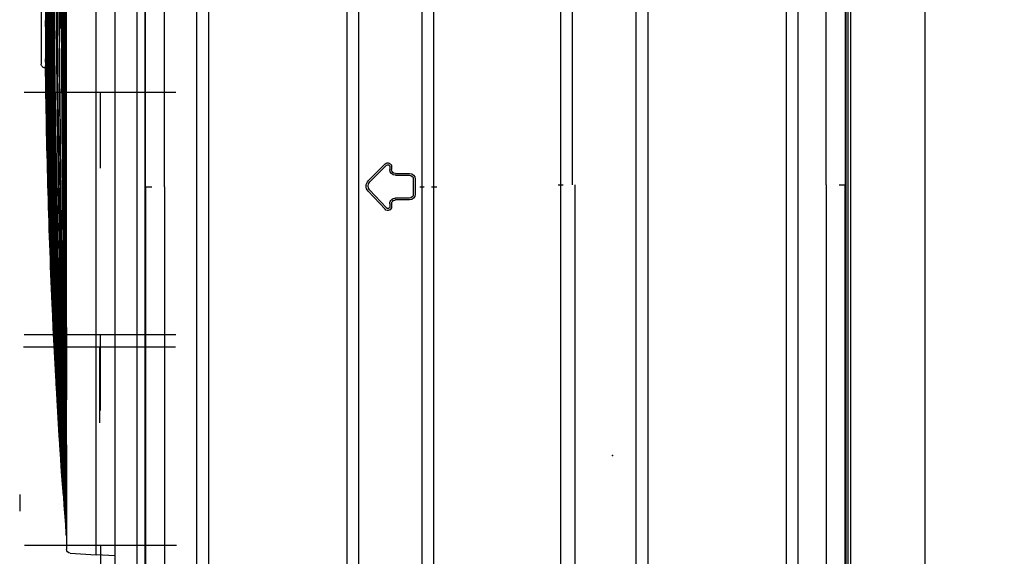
# Model space of a CAD drawing. Header units: millimetres. Extents: x 22250 to 51280, y -5012 to 7692.
# Tile 10 of 182: x 31043 to 31095, y -66 to -37. Entities that reach past the tile are written whole.
import ezdxf
from ezdxf import colors
from ezdxf.entities.mleader import LeaderData, LeaderLine
from ezdxf.math import Vec2, Vec3

# ---------------------------------------------------------------- set-up
doc = ezdxf.new("R2010")
doc.units = ezdxf.units.MM
doc.linetypes.add('CENTER', pattern=[50.8, 31.75, -6.35, 6.35, -6.35])
doc.layers.add('E_Gniazda', color=1, linetype='Continuous')
doc.layers.add('E_podklad', color=252, linetype='Continuous')
doc.styles.get("Standard").update_dxf_attribs({"font": 'arial.ttf'})

# ---------------------------------------------------------------- blocks, each defined once
blk = doc.blocks.new('A$C557f46fc')
at = {"linetype": 'Continuous'}
for p, q in [((221.6, 122.34), (41.44, 122.34)), ((47.89, 122.81), (186.89, 122.81)), ((48.76, 122.51), (186.59, 122.51)), ((47.98, 122.26), (131.42, 122.26)), ((131.42, 121.6), (131.42, 122.27)), ((215.06, 122.26), (131.42, 122.26)), ((63.27, 117.25), (199.76, 117.25)), ((199.76, 116.05), (63.27, 116.05)), ((67.22, 101.45), (195.82, 101.45)), ((195.82, 100.25), (67.22, 100.25)), ((131.42, 93.52), (63.69, 93.52)), ((131.42, 93.77), (199.35, 93.77)), ((131.42, 92.32), (63.69, 92.32)), ((131.42, 92.01), (131.42, 92.55)), ((199.35, 92.32), (131.42, 92.32)), ((131.62, 78.92), (63.69, 78.92)), ((131.62, 78.7), (131.62, 79.24)), ((199.35, 78.92), (131.62, 78.92)), ((131.62, 77.47), (131.62, 77.9)), ((131.62, 77.72), (63.69, 77.72)), ((130.44, 76.76), (130.45, 76.75)), ((130.82, 76.97), (132.42, 76.97)), ((130.82, 76.77), (132.42, 76.77)), ((199.35, 77.72), (131.62, 77.72)), ((132.79, 76.75), (132.8, 76.76)), ((130.22, 74.89), (130.22, 76.37)), ((130.42, 74.89), (130.42, 76.37)), ((132.82, 76.37), (132.82, 74.89)), ((133.02, 76.37), (133.02, 74.89)), ((130.98, 72.04), (129.23, 73.81)), ((131.12, 72.18), (129.37, 73.95)), ((129.51, 74.49), (129.82, 74.49)), ((129.51, 74.29), (129.82, 74.29)), ((130.14, 74.57), (130.15, 74.56)), ((133.86, 73.95), (131.96, 72.16)), ((134, 73.8), (132.09, 72.02)), ((133.09, 74.56), (133.09, 74.57)), ((133.42, 74.49), (133.73, 74.49)), ((133.42, 74.29), (133.73, 74.29)), ((134.04, 74.22), (134.03, 74.21)), ((131.53, 71.86), (131.53, 71.87)), ((67.22, 70.99), (195.82, 70.99)), ((195.82, 69.79), (67.22, 69.79)), ((63.27, 55.19), (199.76, 55.19)), ((199.76, 53.99), (63.27, 53.99)), ((51.27, 48.49), (211.77, 48.49)), ((131.62, 48.57), (54.57, 48.57)), ((131.62, 48.57), (208.52, 48.57)), ((173.37, 47.68), (49.12, 47.68)), ((173.67, 45.38), (48.05, 45.38)), ((170.48, 45.38), (170.38, 43.38)), ((160.16, 43.38), (60.14, 43.38)), ((170.38, 43.38), (160.16, 43.38)), ((170.19, 40.63), (170.38, 43.38)), ((160.16, 40.26), (60.14, 40.26)), ((160.16, 40.26), (169.79, 40.26)), ((163.59, 40.26), (163.59, 40.26)), ((164.01, 35.32), (165.76, 35.32))]:
    blk.add_line(p, q, dxfattribs=at)
at = {"linetype": 'CENTER'}
for p, q in [((169.36, 35.84), (169.36, 51.84)), ((121.66, 35.78), (121.66, 51.78)), ((147.16, 35.78), (147.16, 51.78)), ((148.46, 35.72), (148.46, 51.72)), ((121.66, 43.78), (129.66, 43.78)), ((147.16, 43.78), (155.16, 43.78)), ((148.46, 43.72), (156.46, 43.72)), ((169.36, 43.84), (177.36, 43.84))]:
    blk.add_line(p, q, dxfattribs=at)
at = {"linetype": 'Continuous', "extrusion": (0, 0, -1)}
for centre, radius, start, end in [((-130.82, 76.37), 0.6, 0, 90), ((-130.82, 76.37), 0.4, 0, 90), ((-132.42, 76.37), 0.6, 90, 180), ((-132.42, 76.37), 0.4, 90, 180), ((-129.82, 74.89), 0.4, 180, 270), ((-129.82, 74.89), 0.6, 180, 270), ((-133.42, 74.89), 0.6, 270, 0), ((-133.42, 74.89), 0.4, 270, 0), ((-129.51, 74.09), 0.4, 315.3579, 90), ((-129.51, 74.09), 0.2, 315.3579, 90), ((-133.73, 74.09), 0.4, 90, 226.9465), ((-133.73, 74.09), 0.2, 90, 226.9465), ((-131.55, 72.6), 0.8, 226.9465, 315.3579), ((-131.55, 72.6), 0.6, 226.9465, 315.3579), ((-169.79, 40.66), 0.4, 184, 270)]:
    blk.add_arc(centre, radius, start, end, dxfattribs=at)
at = {"linetype": 'Continuous'}
for points, degree in [([(131.42, 120.25), (48.13, 120.25)], 1), ([(131.42, 120.25), (159.25, 120.25), (187.08, 120.25), (214.91, 120.25)], 3), ([(131.62, 50.58), (104.93, 50.58), (78.25, 50.58), (51.56, 50.58)], 3), ([(131.62, 50.58), (158.24, 50.58), (184.86, 50.58), (211.48, 50.58)], 3), ([(110.15, 39.68), (129.27, 39.76), (148.38, 39.94), (167.5, 40.26)], 3), ([(110.15, 39.8), (111.8, 39.81), (113.45, 39.81), (115.1, 39.82)], 3), ([(110.15, 39.57), (111.76, 39.58), (113.36, 39.58), (114.96, 39.59)], 3), ([(137.9, 39.85), (139.44, 39.87), (140.99, 39.89), (142.54, 39.91)], 3), ([(138.63, 39.78), (143.4, 39.85), (148.16, 39.94), (152.93, 40.03)], 3), ([(158.79, 40.24), (159.99, 40.24), (161.2, 40.25), (162.41, 40.26)], 3), ([(159.06, 39.63), (162.1, 39.81), (165.14, 40.01), (168.18, 40.23)], 3), ([(168.31, 40.24), (168.22, 40.23), (168.13, 40.23), (168.04, 40.22)], 3), ([(168.31, 40.24), (168.22, 40.24), (168.13, 40.23), (168.04, 40.22)], 3), ([(168.31, 40.24), (168.22, 40.24), (168.13, 40.23), (168.04, 40.22)], 3), ([(168.31, 40.24), (168.22, 40.24), (168.13, 40.23), (168.04, 40.23)], 3), ([(168.05, 40.23), (168.14, 40.24), (168.23, 40.24), (168.32, 40.25)], 3), ([(168.32, 40.25), (168.23, 40.24), (168.14, 40.24), (168.05, 40.23)], 3), ([(168.31, 40.25), (168.22, 40.25), (168.14, 40.24), (168.05, 40.24)], 3), ([(168.36, 40.24), (168.27, 40.23), (168.18, 40.23), (168.09, 40.22)], 3), ([(168.18, 40.25), (168.18, 40.25), (168.18, 40.25)], 2), ([(168.18, 40.23), (168.18, 40.23), (168.18, 40.23)], 2), ([(168.18, 40.23), (168.18, 40.23), (168.18, 40.23)], 2), ([(123.26, 38.75), (118.89, 38.67), (114.52, 38.61), (110.15, 38.57)], 3), ([(136.07, 38.52), (128.77, 38.27), (121.46, 38.12), (114.15, 38.05)], 3), ([(136.69, 38.51), (130.06, 38.28), (123.43, 38.13), (116.79, 38.06)], 3), ([(119.68, 38.18), (116.5, 38.13), (113.33, 38.1), (110.15, 38.08)], 3), ([(118.12, 38.13), (115.46, 38.09), (112.81, 38.06), (110.15, 38.05)], 3), ([(114.33, 38.05), (114.27, 38.05), (114.21, 38.05), (114.15, 38.05)], 3), ([(114.33, 38.05), (117.19, 38.08), (120.06, 38.12), (122.92, 38.17)], 3), ([(116.87, 38.06), (116.85, 38.06), (116.82, 38.06), (116.79, 38.06)], 3), ([(116.87, 38.06), (119.55, 38.09), (122.23, 38.13), (124.91, 38.18)], 3), ([(118.21, 38.05), (118.19, 38.05), (118.18, 38.05), (118.16, 38.05)], 3), ([(118.91, 38.04), (118.9, 38.04), (118.9, 38.04), (118.89, 38.04)], 3), ([(119.12, 38.03), (119.75, 38.04), (120.38, 38.05), (121, 38.06)], 3), ([(119.12, 38.03), (119.12, 37.98)], 1), ([(119.12, 38.03), (119.12, 38.03), (119.12, 38.03), (119.12, 38.03)], 3), ([(119.2, 38.14), (122.3, 38.19), (125.41, 38.25), (128.51, 38.33)], 3)]:
    blk.add_open_spline(points, degree=degree, dxfattribs=at)
blk.add_rational_spline([(131.62, 48.56), (131.62, 48.57), (131.62, 49.23)], [1, 0.797789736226, 1], degree=2, dxfattribs=at)
for points, knots in [([(110.15, 38.83), (119.95, 38.91), (129.76, 39.07), (149.14, 39.54), (158.73, 39.85), (168.32, 40.26)], [0, 0, 0, 0, 0.505409, 0.505409, 1, 1, 1, 1]), ([(110.15, 39.13), (119.95, 39.2), (129.75, 39.33), (149.11, 39.7), (158.67, 39.94), (168.23, 40.26)], [0, 0, 0, 0, 0.506209, 0.506209, 1, 1, 1, 1]), ([(110.15, 39.23), (119.95, 39.3), (129.75, 39.42), (149.11, 39.76), (158.67, 39.97), (168.23, 40.26)], [0, 0, 0, 0, 0.506209, 0.506209, 1, 1, 1, 1]), ([(110.15, 39.45), (115.82, 39.48), (121.48, 39.53), (132.81, 39.65), (138.48, 39.72), (149.81, 39.89), (155.48, 39.99), (163.41, 40.15), (165.68, 40.2), (167.95, 40.26)], [0, 0, 0, 0, 0.294057, 0.294057, 0.58814, 0.58814, 0.882227, 0.882227, 1, 1, 1, 1]), ([(167.87, 40.26), (162.79, 40.14), (157.71, 40.03), (147.12, 39.85), (141.61, 39.76), (130.59, 39.62), (125.08, 39.57), (116.43, 39.5), (113.29, 39.48), (110.15, 39.46)], [0, 0, 0, 0, 0.264103, 0.264103, 0.550513, 0.550513, 0.836923, 0.836923, 1, 1, 1, 1]), ([(110.15, 39.92), (115.8, 39.94), (121.44, 39.96), (129.91, 39.99), (132.73, 40.01), (141.2, 40.05), (146.84, 40.09), (157.2, 40.17), (161.91, 40.21), (166.63, 40.26)], [0, 0, 0, 0, 0.299848, 0.299848, 0.449777, 0.449777, 0.749636, 0.749636, 1, 1, 1, 1]), ([(166.64, 40.26), (162.15, 40.21), (157.66, 40.17), (150.5, 40.12), (147.84, 40.1), (139.84, 40.05), (134.52, 40.02), (123.86, 39.97), (118.53, 39.95), (112.18, 39.93), (111.17, 39.93), (110.15, 39.93)], [0, 0, 0, 0, 0.238571, 0.238571, 0.380065, 0.380065, 0.663055, 0.663055, 0.946044, 0.946044, 1, 1, 1, 1]), ([(162.26, 40.26), (156.77, 40.22), (151.28, 40.2), (143.85, 40.17), (141.9, 40.16), (136.06, 40.13), (132.17, 40.12), (124.38, 40.1), (120.49, 40.09), (114.45, 40.08), (112.3, 40.07), (110.15, 40.07)], [0, 0, 0, 0, 0.31601, 0.31601, 0.42808, 0.42808, 0.652219, 0.652219, 0.876357, 0.876357, 1, 1, 1, 1]), ([(110.15, 38.3), (119.96, 38.38), (129.76, 38.59), (149.15, 39.23), (158.74, 39.66), (168.31, 40.25)], [0, 0, 0, 0, 0.505401, 0.505401, 1, 1, 1, 1]), ([(168.31, 40.25), (158.74, 39.66), (149.15, 39.23), (129.76, 38.59), (119.96, 38.39), (110.15, 38.3)], [0, 0, 0, 0, 0.494599, 0.494599, 1, 1, 1, 1]), ([(110.15, 38.36), (119.96, 38.45), (129.76, 38.65), (149.15, 39.27), (158.74, 39.68), (168.32, 40.25)], [0, 0, 0, 0, 0.505401, 0.505401, 1, 1, 1, 1]), ([(168.32, 40.25), (158.74, 39.68), (149.15, 39.27), (129.76, 38.65), (119.96, 38.45), (110.15, 38.36)], [0, 0, 0, 0, 0.494599, 0.494599, 1, 1, 1, 1]), ([(110.15, 38.42), (119.96, 38.51), (129.76, 38.71), (149.15, 39.31), (158.74, 39.71), (168.32, 40.25)], [0, 0, 0, 0, 0.505401, 0.505401, 1, 1, 1, 1]), ([(168.32, 40.25), (158.74, 39.71), (149.15, 39.31), (129.76, 38.71), (119.96, 38.52), (110.15, 38.42)], [0, 0, 0, 0, 0.494599, 0.494599, 1, 1, 1, 1]), ([(110.15, 38.57), (119.96, 38.66), (129.76, 38.84), (149.14, 39.4), (158.73, 39.76), (168.31, 40.25)], [0, 0, 0, 0, 0.505465, 0.505465, 1, 1, 1, 1]), ([(168.29, 40.25), (158.72, 39.79), (149.14, 39.45), (129.76, 38.92), (119.96, 38.74), (110.15, 38.65)], [0, 0, 0, 0, 0.494375, 0.494375, 1, 1, 1, 1]), ([(110.15, 38.74), (119.95, 38.82), (129.76, 38.99), (149.1, 39.49), (158.64, 39.82), (168.18, 40.25)], [0, 0, 0, 0, 0.506586, 0.506586, 1, 1, 1, 1]), ([(110.15, 38.92), (119.95, 39), (129.75, 39.15), (149.05, 39.59), (158.55, 39.87), (168.05, 40.25)], [0, 0, 0, 0, 0.507767, 0.507767, 1, 1, 1, 1]), ([(168.05, 40.25), (158.55, 39.88), (149.05, 39.59), (129.75, 39.16), (119.95, 39.01), (110.15, 38.93)], [0, 0, 0, 0, 0.492233, 0.492233, 1, 1, 1, 1]), ([(167.08, 40.25), (161.01, 40.18), (154.94, 40.11), (145.5, 40.02), (142.12, 39.99), (131.98, 39.91), (125.22, 39.87), (115.69, 39.83), (112.92, 39.82), (110.15, 39.81)], [0, 0, 0, 0, 0.319801, 0.319801, 0.497905, 0.497905, 0.854114, 0.854114, 1, 1, 1, 1]), ([(110.15, 40.18), (119.99, 40.19), (129.82, 40.2), (144.45, 40.23), (149.25, 40.24), (154.05, 40.25)], [0, 0, 0, 0, 0.672022, 0.672022, 1, 1, 1, 1]), ([(110.15, 38.11), (119.96, 38.18), (129.76, 38.39), (149.15, 39.09), (158.74, 39.57), (168.31, 40.24)], [0, 0, 0, 0, 0.505401, 0.505401, 1, 1, 1, 1]), ([(110.15, 38.15), (119.96, 38.22), (129.76, 38.43), (149.15, 39.12), (158.74, 39.59), (168.31, 40.24)], [0, 0, 0, 0, 0.505401, 0.505401, 1, 1, 1, 1]), ([(110.15, 38.19), (119.96, 38.27), (129.76, 38.48), (149.15, 39.15), (158.74, 39.61), (168.31, 40.24)], [0, 0, 0, 0, 0.505401, 0.505401, 1, 1, 1, 1]), ([(110.15, 38.24), (119.96, 38.32), (129.76, 38.53), (149.15, 39.19), (158.74, 39.64), (168.31, 40.24)], [0, 0, 0, 0, 0.505401, 0.505401, 1, 1, 1, 1]), ([(110.15, 38.65), (119.96, 38.74), (129.76, 38.92), (149.07, 39.44), (158.57, 39.78), (168.08, 40.24)], [0, 0, 0, 0, 0.507485, 0.507485, 1, 1, 1, 1]), ([(168.05, 40.24), (158.55, 39.84), (149.05, 39.54), (129.76, 39.08), (119.95, 38.92), (110.15, 38.83)], [0, 0, 0, 0, 0.492233, 0.492233, 1, 1, 1, 1]), ([(110.15, 40.06), (118.57, 40.08), (126.99, 40.1), (136.49, 40.13), (137.56, 40.14), (138.63, 40.14)], [0, 0, 0, 0, 0.886937, 0.886937, 1, 1, 1, 1]), ([(110.15, 38.49), (119.96, 38.58), (129.76, 38.78), (146.95, 39.29), (154.33, 39.56), (161.72, 39.92)], [0, 0, 0, 0, 0.570136, 0.570136, 1, 1, 1, 1]), ([(160.55, 39.86), (153.56, 39.54), (146.56, 39.28), (129.76, 38.78), (119.96, 38.59), (110.15, 38.5)], [0, 0, 0, 0, 0.416676, 0.416676, 1, 1, 1, 1]), ([(159.54, 39.68), (152.88, 39.29), (146.22, 38.98), (129.76, 38.39), (119.96, 38.18), (110.15, 38.11)], [0, 0, 0, 0, 0.40464, 0.40464, 1, 1, 1, 1]), ([(155.14, 39.46), (149.95, 39.19), (144.76, 38.97), (129.76, 38.44), (119.96, 38.22), (110.15, 38.15)], [0, 0, 0, 0, 0.346419, 0.346419, 1, 1, 1, 1]), ([(154.28, 39.44), (149.38, 39.2), (144.47, 38.99), (129.76, 38.48), (119.96, 38.27), (110.15, 38.19)], [0, 0, 0, 0, 0.333694, 0.333694, 1, 1, 1, 1]), ([(162.98, 39.84), (156.52, 39.38), (150.05, 39.03), (135.11, 38.39), (126.64, 38.16), (118.16, 38.05)], [0, 0, 0, 0, 0.433408, 0.433408, 1, 1, 1, 1]), ([(118.21, 38.05), (126.67, 38.16), (135.14, 38.39), (150.06, 39.03), (156.52, 39.38), (162.97, 39.84)], [0, 0, 0, 0, 0.566773, 0.566773, 1, 1, 1, 1]), ([(164.17, 39.92), (157.43, 39.42), (150.69, 39.04), (135.59, 38.38), (127.24, 38.15), (118.89, 38.04)], [0, 0, 0, 0, 0.447256, 0.447256, 1, 1, 1, 1]), ([(118.91, 38.04), (127.26, 38.15), (135.6, 38.38), (151.16, 39.06), (158.37, 39.47), (165.58, 40.02)], [0, 0, 0, 0, 0.536112, 0.536112, 1, 1, 1, 1]), ([(144.28, 38.74), (145.14, 38.77), (148.45, 38.93), (156.24, 39.34), (163.16, 39.82), (167.64, 40.18)], [0, 0, 0, 0, 0.110637, 0.424462, 1, 1, 1, 1]), ([(154.88, 40.11), (157.66, 40.14), (160.43, 40.17), (164.57, 40.22), (165.94, 40.24), (167.31, 40.26)], [0, 0, 0, 0, 0.670073, 0.670073, 1, 1, 1, 1]), ([(163.6, 40.26), (163.58, 40.26), (163.6, 40.26), (163.71, 40.26), (163.85, 40.26), (164.23, 40.26), (164.47, 40.26), (164.72, 40.26)], [0, 0, 0, 0, 0.244899, 0.244899, 0.62245, 0.62245, 1, 1, 1, 1]), ([(118.62, 38.16), (125.61, 38.27), (132.59, 38.45), (143.99, 38.87), (148.41, 39.06), (152.82, 39.29)], [0, 0, 0, 0, 0.612154, 0.612154, 1, 1, 1, 1]), ([(130.81, 38.39), (133.73, 38.47), (136.65, 38.56), (144.12, 38.84), (148.67, 39.04), (153.22, 39.28)], [0, 0, 0, 0, 0.390602, 0.390602, 1, 1, 1, 1]), ([(110.15, 37.59), (111.27, 37.59), (112.4, 37.59), (114.46, 37.59), (115.42, 37.59), (116.61, 37.59), (116.97, 37.59), (117.59, 37.59), (117.85, 37.59), (118.5, 37.59), (118.72, 37.59), (118.72, 37.59)], [0, 0, 0, 0, 0.25, 0.25, 0.5, 0.5, 0.625, 0.625, 0.75, 0.75, 1, 1, 1, 1]), ([(119.12, 37.98), (119.12, 37.96), (119.12, 37.93), (119.1, 37.86), (119.09, 37.82), (119.04, 37.74), (119.01, 37.71), (118.94, 37.65), (118.9, 37.63), (118.81, 37.6), (118.77, 37.59), (118.72, 37.59)], [0, 0, 0, 0, 0.120665, 0.120665, 0.340499, 0.340499, 0.560332, 0.560332, 0.780166, 0.780166, 1, 1, 1, 1])]:
    blk.add_open_spline(points, degree=3, knots=knots, dxfattribs=at)
blk.add_point((159.92, 97.76), dxfattribs=at)

msp = doc.modelspace()

# ---------------------------------------------------------------- linework, layer by layer
at = {"layer": 'E_podklad', "ltscale": 2}
msp.add_line((31090.63, 71.375), (31090.63, -886.625), dxfattribs=at)

# ---------------------------------------------------------------- block references
at = {"xscale": 0.5, "yscale": 0.5, "zscale": 0.5, "rotation": 270}
msp.add_blockref('A$C557f46fc', (31025.312, 19.676), dxfattribs=at)

# ---------------------------------------------------------------- leaders
at = {"layer": 'E_Gniazda', "color": 30, "linetype": 'ByBlock', "lineweight": -3, "ltscale": 20}
ml = msp.add_multileader_mtext('Standard', dxfattribs=at)
ml.set_content('{\\Fsimplex|c0;Jedn. zewn. klim.\\PP=4,0kW\\PR1/32}', color=30)
ml.set_leader_properties()
ml.build(insert=Vec2(0, 0))
ml.multileader.update_dxf_attribs({"text_left_attachment_type": 5, "text_right_attachment_type": 5})
ctx = ml.context
ctx.base_point, ctx.char_height, ctx.plane_origin = Vec3(31158.001, -79.091), 20, Vec3(32970.951, 75.349)
ctx.left_attachment, ctx.right_attachment = 5, 5
notes = []
notes.append((ctx, [(0, (1, 1, 0), (31150.001, -79.091), (1, 0), 8, [(6, [(31068.777, 8.652)], 0, [])])]))
ctx.mtext.insert, ctx.mtext.flow_direction = Vec3(31160.001, 18.052), 5
for ctx, leaders in notes:
    for number, flags, end, landing, length, lines in leaders:
        leader = LeaderData()
        leader.index, (leader.has_last_leader_line, leader.has_dogleg_vector, leader.attachment_direction) = number, flags
        leader.last_leader_point, leader.dogleg_vector, leader.dogleg_length = Vec3(end), Vec3(landing), length
        for number, points, colour, breaks in lines:
            line = LeaderLine()
            line.index, line.vertices, line.color, line.breaks = number, Vec3.list(points), colors.encode_raw_color(colour), breaks
            leader.lines.append(line)
        ctx.leaders.append(leader)

doc.saveas('drawing.dxf')
